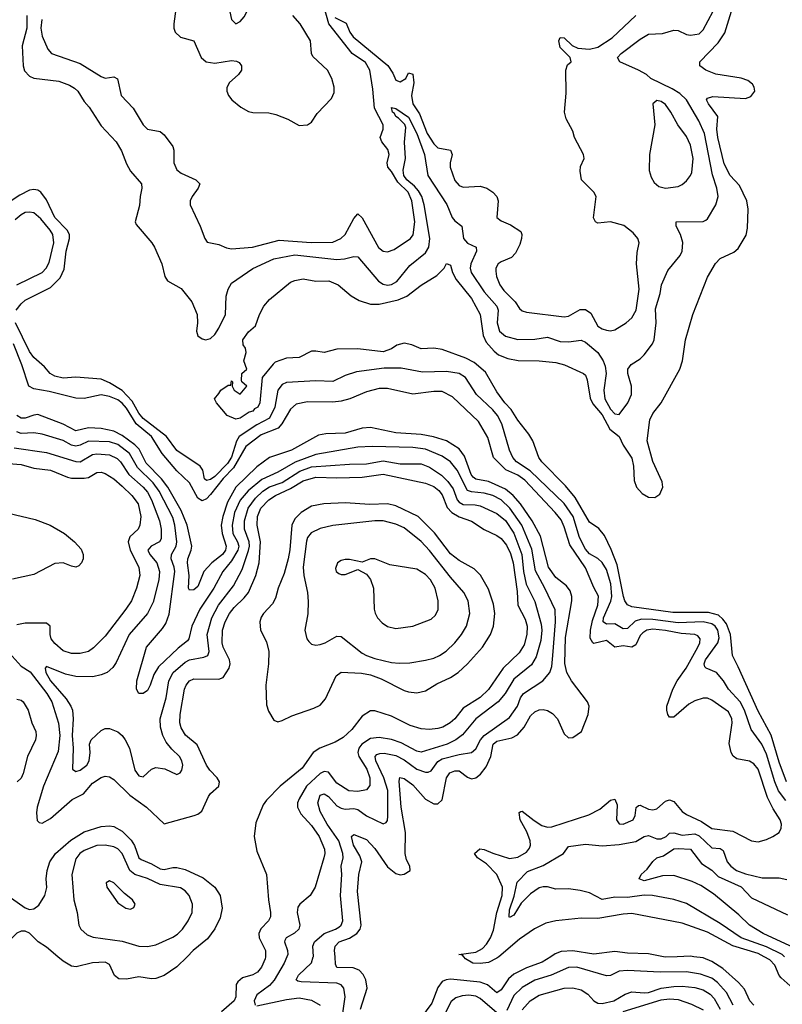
# Model space of a CAD drawing. Header units: inches. Extents: x 1682530 to 1839546, y 640742 to 791647.
# Tile 220 of 256: x 1705183 to 1708805, y 719774 to 724450. Entities that reach past the tile are written whole.
import ezdxf

# ---------------------------------------------------------------- set-up
doc = ezdxf.new("R2010")
doc.units = ezdxf.units.IN
doc.header["$MEASUREMENT"] = 0
doc.layers.add('B7701', color=7, linetype='Continuous')
doc.layers.add('B7702', color=7, linetype='Continuous')

msp = doc.modelspace()

# ---------------------------------------------------------------- linework, layer by layer
at = {"layer": 'B7701', "color": 5}
for points, elevation in [([(1705978.1, 720000), (1705930, 719951.1), (1705870, 719910.2), (1705830, 719896.9), (1705810, 719895.6), (1705750, 719904.3), (1705690, 719892.6), (1705654.3, 719894.3), (1705634, 719910), (1705610, 719963.6), (1705590, 719974.1), (1705530, 719970.6), (1705451.8, 719951.8), (1705430, 719955.4), (1705390, 719978.8), (1705364.6, 720000)], 620), ([(1706350.3, 720000), (1706349.9, 719990), (1706332.5, 719950), (1706313.3, 719926.7), (1706290, 719913.8), (1706241.1, 719898.9), (1706219.2, 719880.8), (1706211.6, 719868.4), (1706209.3, 719810), (1706202, 719790), (1706142.4, 719737.6)], 580), ([(1706452.2, 720000), (1706439.9, 719970), (1706392.1, 719887.9), (1706370, 719862.9), (1706310, 719818.5), (1706297.8, 719790), (1706301.1, 719770)], 560), ([(1706714.7, 719710), (1706729.4, 719810), (1706723, 719850), (1706710, 719866), (1706690, 719874.3), (1706520.6, 719880.6), (1706503.8, 719883.8), (1706496.5, 719890), (1706507.4, 719912.6), (1706570, 719970.2), (1706578, 720000)], 540), ([(1706802.5, 719750), (1706833.1, 719850), (1706828.1, 719890), (1706814.7, 719914.7), (1706795.5, 719935.5), (1706767.2, 719947.2), (1706690, 719948.3), (1706684, 719964), (1706681.4, 720000)], 520), ([(1707706, 720000), (1707665.5, 719974.4), (1707590, 719946.4), (1707530, 719917.2), (1707504.4, 719895.6), (1707470, 719842.4), (1707450, 719827.9), (1707405.6, 719865.6), (1707370, 719879.7), (1707230, 719892.6), (1707209.7, 719890.3), (1707190, 719881.6), (1707170, 719853.6), (1707141.1, 719778.9), (1707059.6, 719670)], 520), ([(1707459, 720000), (1707450, 719992.5), (1707410, 719972.4), (1707370, 719967), (1707335.8, 719970), (1707301, 719990), (1707292.4, 720000)], 480), ([(1708305.7, 720000), (1708250, 719998.2), (1708241, 720000)], 520), ([(1708670.7, 719770), (1708650.6, 719790), (1708625.2, 719845.2), (1708597.4, 719877.4), (1708523.2, 719943.2), (1708470, 719976.4), (1708430, 719993.8), (1708384.9, 720000)], 520), ([(1708949.2, 719770), (1708937.6, 719790), (1708910, 719817.6), (1708842.2, 719862.2), (1708799.2, 719899.2), (1708790.2, 719910.2), (1708770, 719959.7), (1708745.8, 719985.8), (1708718.6, 720000)], 480), ([(1708572, 719770), (1708539.9, 719830), (1708497.9, 719877.9), (1708470, 719898.2), (1708416.3, 719916.4), (1708350, 719927.7), (1708226, 719926), (1708070, 719934.9), (1708030, 719930.9), (1707990, 719911.2), (1707970, 719909.1), (1707830, 719949.5), (1707790, 719949), (1707707.1, 719912.9), (1707630, 719888.7), (1707570, 719853.5), (1707530, 719815.2), (1707496.3, 719743.7)], 540), ([(1707570, 719747), (1707607.3, 719790), (1707650, 719817.6), (1707770, 719851.3), (1707810, 719852.5), (1707850, 719841.9), (1707882.1, 719822.1), (1707910, 719789.9), (1707930, 719779.6), (1707950, 719777.7), (1708004.5, 719790), (1708058.6, 719821.4), (1708090, 719833.7), (1708150, 719827.6), (1708170, 719830.3), (1708230, 719851), (1708290, 719858.6), (1708330, 719859.6), (1708390, 719853.3), (1708430, 719842.3), (1708462.7, 719822.7), (1708481, 719801), (1708509.6, 719750)], 560), ([(1706310, 719766.9), (1706450, 719796.5), (1706510, 719804.5), (1706570, 719793.9), (1706609.9, 719769.9)], 560), ([(1707450, 719733.9), (1707370, 719801.5), (1707350, 719812.1), (1707317.1, 719817.1), (1707285.2, 719814.8), (1707255.1, 719804.9), (1707233.1, 719786.9), (1707172.7, 719670)], 540), ([(1708050, 719740.1), (1708230, 719795.1), (1708270, 719799.1), (1708310, 719796.1), (1708374.5, 719774.5), (1708430, 719747.3)], 580)]:
    msp.add_lwpolyline(points, dxfattribs=dict(at, elevation=elevation))
at = {"layer": 'B7702', "color": 5}
for points, elevation in [([(1706150, 724888), (1706130, 724881.6), (1706121.1, 724870), (1706118.5, 724850), (1706125.6, 724785.6), (1706150.2, 724709.8), (1706171.8, 724571.8), (1706176.9, 724510), (1706190, 724451), (1706210, 724430.7), (1706230, 724440.5), (1706250, 724462.8), (1706264.5, 724490), (1706272.7, 724530), (1706294.2, 724585.8), (1706301, 724650), (1706298.7, 724690), (1706271.5, 724790), (1706250, 724824.7), (1706190, 724874.2)], 540), ([(1708210, 724065.3), (1708190.2, 724049.8), (1708199.3, 723950), (1708174.2, 723810), (1708172.9, 723732.9), (1708181.8, 723701.9), (1708196.7, 723676.7), (1708218.2, 723658.2), (1708250, 723649.2), (1708310, 723657.2), (1708330, 723666.9), (1708350, 723684.9), (1708369.9, 723710.1), (1708375.1, 723724.9), (1708382.1, 723790), (1708370, 723854.7), (1708350, 723895.5), (1708309, 723950), (1708276.5, 724010), (1708250, 724047.6), (1708230, 724061)], 480), ([(1706730, 722154.8), (1706628.7, 722151.3), (1706570, 722139.7), (1706520.1, 722110), (1706490, 722079.8), (1706476.5, 722050), (1706467.2, 721932.8), (1706458.9, 721890), (1706440.3, 721819.7), (1706410.7, 721750), (1706397.8, 721702.2), (1706384.5, 721675.5), (1706341.3, 721630), (1706330, 721612.1), (1706323.5, 721590), (1706326.4, 721550), (1706355.4, 721495.4), (1706367.3, 721450), (1706365.9, 721390), (1706353.2, 721290), (1706356.3, 721196.3), (1706365.3, 721165.3), (1706390, 721123), (1706410, 721115.8), (1706430, 721121.7), (1706475.5, 721144.5), (1706580.3, 721179.7), (1706610, 721194.4), (1706635.5, 721224.5), (1706686.9, 721333.1), (1706710, 721351), (1706806.3, 721346.3), (1706850, 721338.4), (1706900.1, 721320.1), (1707010, 721264.5), (1707030, 721257.7), (1707070, 721253.8), (1707110, 721263.3), (1707164.7, 721295.3), (1707230, 721325.9), (1707265.4, 721350), (1707311, 721390), (1707381.1, 721470), (1707418.7, 721530), (1707434.5, 721570), (1707439.5, 721630), (1707433.5, 721673.5), (1707410, 721744.8), (1707372.3, 721812.3), (1707342.1, 721842.1), (1707270, 721881.7), (1707230, 721912.6), (1707153.4, 722013.4), (1707075.2, 722090), (1706970, 722141.6), (1706930, 722149.9), (1706847, 722147)], 620), ([(1706910, 722069.9), (1706869.9, 722069.9), (1706670, 722048.5), (1706610, 722032.9), (1706567.6, 722012.4), (1706550.2, 721990), (1706546, 721974), (1706529.2, 721850), (1706532.6, 721810), (1706550.1, 721730), (1706553.5, 721686.5), (1706552.3, 721627.7), (1706537.8, 721550), (1706547.1, 721510), (1706556.8, 721496.8), (1706570, 721484.9), (1706590, 721480.2), (1706610, 721482.2), (1706633.6, 721490), (1706690, 721522.8), (1706710, 721521.1), (1706810, 721441.9), (1706830, 721429.6), (1706870, 721416.1), (1706950, 721397.9), (1706985.6, 721394.4), (1707036.1, 721396.1), (1707110, 721407.8), (1707150, 721417.7), (1707176.8, 721430), (1707208.8, 721451.2), (1707249.8, 721490), (1707281.3, 721530), (1707305, 721570), (1707321.2, 721630), (1707313.2, 721690), (1707293.3, 721730), (1707230, 721801.6), (1707130, 721928.7), (1707090, 721971.6), (1707010, 722036.4), (1706970, 722053.4)], 640), ([(1706870, 721889.4), (1706850, 721889.2), (1706810, 721873.2), (1706750, 721887), (1706730, 721886), (1706710, 721881.3), (1706693, 721870), (1706683.7, 721843.7), (1706686, 721830), (1706699.9, 721819.9), (1706710, 721814.9), (1706730, 721814.4), (1706790, 721838), (1706830, 721816), (1706850, 721790.8), (1706863.1, 721750), (1706867.2, 721650), (1706871.7, 721631.7), (1706882.4, 721610), (1706905.5, 721585.5), (1706930, 721567.7), (1706970, 721558), (1707050, 721569.1), (1707137.3, 721602.7), (1707157.7, 721622.3), (1707170.5, 721649.5), (1707171.3, 721690), (1707156.5, 721750), (1707134.9, 721790), (1707110, 721815), (1707070, 721840.3), (1706941.5, 721861.5)], 660), ([(1705590, 720528.9), (1705550, 720527.4), (1705490, 720504.9), (1705468.8, 720490), (1705450, 720464.4), (1705430.8, 720390), (1705440.1, 720270), (1705455.9, 720210), (1705464.9, 720150), (1705474, 720130), (1705503.5, 720103.5), (1705532.9, 720092.9), (1705670, 720073.9), (1705750, 720050.7), (1705790, 720048.2), (1705830, 720055.9), (1705910, 720092), (1705933.5, 720106.5), (1705957, 720130), (1705983.9, 720170), (1706002.2, 720210), (1706004, 720250), (1705988.2, 720290), (1705970, 720312.2), (1705946.7, 720326.7), (1705850, 720342.2), (1705790, 720371.8), (1705729.9, 720389.9), (1705707.1, 720410), (1705670, 720490.5), (1705650, 720511.5), (1705630, 720522.2)], 640), ([(1705610, 720359.5), (1705594.8, 720350), (1705598, 720330), (1705650, 720255.5), (1705686.8, 720230), (1705710, 720225.5), (1705726, 720234), (1705732.3, 720250), (1705719.5, 720270), (1705680.7, 720300.7), (1705630, 720351.1)], 660)]:
    msp.add_lwpolyline(points, close=True, dxfattribs=dict(at, elevation=elevation))
for points, elevation in [([(1705931.2, 724550), (1705915.8, 724430), (1705915.2, 724410), (1705921.5, 724390), (1705947.1, 724367.1), (1706010.1, 724350.1), (1706044.7, 724270), (1706069.1, 724249.1), (1706110, 724243.4), (1706190, 724255.9), (1706213.2, 724253.2), (1706226.6, 724246.6), (1706237.5, 724230), (1706236.8, 724210), (1706223.2, 724190), (1706178, 724150), (1706166.8, 724126.8), (1706167.5, 724110), (1706175.8, 724090), (1706191.6, 724070), (1706233.8, 724033.8), (1706270, 724013.6), (1706290, 724008.3), (1706367, 724007), (1706399.5, 723999.5), (1706457.3, 723977.3), (1706510, 723946.8), (1706550, 723950.7), (1706570, 723962.8), (1706595.5, 724004.5), (1706664.6, 724075.4), (1706676.4, 724103.6), (1706676.4, 724130), (1706665.3, 724170), (1706644.8, 724210), (1706575.2, 724275.2), (1706568.9, 724290), (1706563.9, 724350), (1706516.2, 724430), (1706480.4, 724470)], 520), ([(1705288, 724450), (1705284.6, 724410), (1705290, 724370.8), (1705317.4, 724310), (1705334.9, 724290), (1705470, 724241.1), (1705570, 724180.2), (1705590, 724172.8), (1705630, 724178), (1705648.3, 724168.3), (1705666, 724090), (1705722.8, 724030), (1705770, 723950.3), (1705790, 723930.2), (1705850, 723919.6), (1705870, 723903.7), (1705910, 723847.7), (1705915.4, 723830), (1705915, 723770), (1705930, 723736.5), (1705950, 723721.3), (1706019.5, 723690), (1706038.7, 723670), (1706031.7, 723650), (1706002.3, 723610), (1705993.7, 723590), (1705992.4, 723570), (1706040.3, 723470), (1706062, 723410), (1706073.2, 723393.2), (1706130, 723381.7), (1706166.1, 723366.1), (1706190, 723361.8), (1706289.5, 723369.5), (1706416.5, 723403.5), (1706567.8, 723392.2), (1706670, 723393.5), (1706709.1, 723410.9), (1706728.6, 723430), (1706770, 723505.5), (1706790, 723527.4), (1706810, 723509.1), (1706887.6, 723367.6), (1706910, 723351), (1706930, 723347.8), (1706961.5, 723358.5), (1707039.8, 723410), (1707052.4, 723427.6), (1707060.5, 723490), (1707046.4, 723590), (1707027.9, 723630), (1706978.9, 723678.9), (1706950, 723728.6), (1706931.5, 723750), (1706928, 723770), (1706938.2, 723810), (1706932.6, 723832.6), (1706902.6, 723870), (1706895.4, 723890), (1706909.6, 723930), (1706909.6, 723950), (1706867.8, 724030), (1706860.1, 724120.1), (1706845.7, 724210), (1706826.2, 724246.2), (1706763.2, 724290), (1706652.4, 724430), (1706630, 724509.4)], 480), ([(1705218.1, 724470), (1705217, 724410), (1705194.6, 724325.4), (1705199.9, 724230), (1705206.7, 724206.7), (1705230, 724181.3), (1705250, 724172.8), (1705370, 724158.3), (1705419.5, 724139.5), (1705444.3, 724124.2), (1705459.4, 724110), (1705490, 724061.3), (1705514.2, 724034.2), (1705570, 723946.4), (1705641.5, 723870), (1705667, 723827), (1705690, 723766), (1705710, 723730.4), (1705762, 723670), (1705764.2, 723650), (1705755, 723610), (1705751.9, 723568.1), (1705731.1, 723490), (1705736.6, 723476.6), (1705810.6, 723390.6), (1705823.2, 723370), (1705859.3, 723290), (1705872.7, 723230), (1705884.7, 723210), (1705950, 723173.7), (1706001.5, 723110), (1706025.6, 723050), (1706028.2, 723010), (1706022.7, 722970), (1706030, 722948.2), (1706050, 722934.3), (1706067.3, 722930), (1706090, 722936.1), (1706110, 722954.8), (1706130, 722985.4), (1706160.9, 723050), (1706163.3, 723136.7), (1706173.4, 723170), (1706190, 723199.3), (1706291.5, 723268.5), (1706390, 723314.9), (1706490, 723333.7), (1706689.5, 723310.5), (1706725.8, 723314.2), (1706770, 723326), (1706790, 723323.6), (1706887.6, 723207.6), (1706910, 723193.8), (1706930, 723189.7), (1706950, 723192.2), (1706974.2, 723205.8), (1707037.1, 723282.9), (1707110, 723343.3), (1707126.3, 723370), (1707130.7, 723410), (1707104.4, 723570), (1707092.7, 723610), (1707077.3, 723637.3), (1707058.9, 723658.9), (1707021.7, 723690), (1707007.3, 723710), (1707004.9, 723735.1), (1707016.5, 723790), (1707011.5, 723868.5), (1707017.2, 723937.2), (1707012.6, 723952.6), (1706982.8, 723982.8), (1706970, 723989.8), (1706964, 724004), (1706954.5, 724010), (1706950, 724033.4), (1706970, 724027.7), (1707030, 723987.4), (1707070, 723910.1), (1707106.5, 723810), (1707122.5, 723710), (1707212.6, 723572.6), (1707236.9, 723510), (1707250, 723494.2), (1707283.2, 723470), (1707291.1, 723410), (1707310, 723387.8), (1707352, 723370), (1707353.1, 723350), (1707325.4, 723290), (1707322.9, 723270), (1707327.5, 723250), (1707390, 723157), (1707450.1, 723090), (1707456.2, 723070), (1707451.7, 723010), (1707462, 722970), (1707490, 722946.7), (1707550, 722931.8), (1707630, 722932.5), (1707690, 722942.2), (1707750, 722922.3), (1707790, 722920.4), (1707850, 722927.8), (1707870, 722918.3), (1707928.9, 722870), (1707954.5, 722830), (1707964.4, 722804.4), (1707968.3, 722770), (1707957, 722690), (1707962.2, 722650), (1707990, 722600.8), (1708010, 722577.5), (1708030, 722575.1), (1708071.1, 722630), (1708089.9, 722670), (1708089.1, 722709.1), (1708071.4, 722770), (1708071.9, 722790), (1708088.1, 722811.9), (1708130, 722838.6), (1708150, 722857.8), (1708188.4, 722910), (1708196, 722930), (1708206, 723010), (1708203.1, 723076.9), (1708225.2, 723150), (1708232, 723190), (1708261.7, 723258.3), (1708319.8, 723330), (1708329, 723351), (1708332.2, 723392.2), (1708321.5, 723430), (1708301.1, 723470), (1708302, 723490), (1708430, 723492), (1708441.5, 723498.5), (1708450, 723504.4), (1708489.8, 723570), (1708500.3, 723610), (1708494.7, 723650), (1708473.2, 723713.2), (1708435.5, 723910), (1708409.6, 723969.6), (1708350, 724069.9), (1708318.9, 724098.9), (1708282.1, 724122.1), (1708181.6, 724170), (1708160.5, 724190), (1708122.6, 724210), (1708034.4, 724250), (1708023, 724270), (1708040.6, 724290), (1708130, 724357.9), (1708170, 724380.3), (1708236.1, 724383.9), (1708290, 724400.7), (1708310, 724398.3), (1708350, 724379.8), (1708370, 724376.2), (1708410, 724382.4), (1708430, 724401), (1708476.6, 724490)], 460), ([(1708825, 720830), (1708790, 720923.5), (1708752.8, 721052.8), (1708690, 721165.3), (1708596.4, 721376.4), (1708568.1, 721430), (1708559.1, 721530), (1708540, 721580), (1708523.5, 721603.5), (1708501.7, 721621.7), (1708455.2, 721635.2), (1708285.6, 721634.4), (1708090, 721661.9), (1708070, 721670.8), (1708057, 721690), (1708050.5, 721710), (1708021.1, 721861.1), (1707993.3, 721933.3), (1707960.8, 722000.8), (1707933.3, 722033.3), (1707890, 722063.4), (1707821.1, 722181.1), (1707775.5, 722235.5), (1707662.9, 722350), (1707648.4, 722370), (1707620.2, 722450), (1707601.3, 722481.3), (1707550, 722547.5), (1707518.2, 722598.2), (1707488.3, 722630), (1707450, 722682.8), (1707395.9, 722775.8), (1707341.8, 722821.8), (1707302.8, 722842.8), (1707190, 722883.5), (1707150, 722889.8), (1707090, 722887.5), (1707046.5, 722906.5), (1707010, 722913.3), (1706975.1, 722904.9), (1706950, 722887.4), (1706910, 722872.1), (1706790, 722887.5), (1706690, 722884.6), (1706630, 722868.8), (1706590, 722876.4), (1706570, 722875.4), (1706510, 722846.2), (1706450, 722842.4), (1706397.3, 722822.7), (1706386.6, 722813.4), (1706334.9, 722750), (1706324.4, 722630), (1706313.7, 722610), (1706298.3, 722601.7), (1706290.3, 722590), (1706273.9, 722586.1), (1706230, 722557), (1706210, 722552.7), (1706169, 722570), (1706118, 722630), (1706108.7, 722650), (1706130, 722674), (1706138, 722690), (1706174, 722714), (1706186, 722714), (1706190, 722734), (1706194, 722730), (1706192, 722710), (1706202, 722690), (1706230, 722672), (1706262, 722710), (1706238, 722730), (1706236.4, 722736.4), (1706238, 722770), (1706262, 722790), (1706248.7, 722830), (1706259, 722870), (1706255.3, 722890), (1706245.2, 722905.2), (1706243.7, 722930), (1706270, 722966.8), (1706303.7, 722996.3), (1706322.7, 723050), (1706342.7, 723090), (1706370, 723120.7), (1706470, 723203), (1706490, 723212), (1706530, 723218.7), (1706590, 723208), (1706651.3, 723210), (1706696.3, 723190), (1706758, 723138), (1706795.8, 723115.8), (1706850, 723098.2), (1706890, 723099.3), (1706981.3, 723118.7), (1707022.5, 723137.5), (1707090, 723188.9), (1707164.5, 723235.5), (1707199.3, 723270), (1707210, 723291.3), (1707230, 723284.7), (1707238.3, 723250), (1707255.8, 723215.8), (1707330, 723125.5), (1707370, 723050.2), (1707385.2, 722950), (1707398.4, 722918.4), (1707436.1, 722876.1), (1707458.2, 722858.3), (1707501.1, 722841.1), (1707551.6, 722831.6), (1707650, 722829.3), (1707730, 722821.4), (1707770.4, 722810), (1707860.4, 722770), (1707870, 722761.3), (1707878.9, 722738.9), (1707892.8, 722652.8), (1707905.1, 722625.1), (1707950, 722573.9), (1707986, 722506), (1708030.1, 722470), (1708049, 722429), (1708090, 722368.2), (1708098.9, 722330), (1708102, 722262), (1708112.7, 722230), (1708139.5, 722199.5), (1708170, 722182.4), (1708199.3, 722180.7), (1708223.9, 722196.1), (1708237.5, 722230), (1708235, 722255), (1708190, 722351.3), (1708164.2, 722450), (1708175.8, 722550), (1708190, 722580.2), (1708230.5, 722629.5), (1708318, 722790), (1708330.6, 722830), (1708345.4, 722930), (1708379.8, 723050), (1708450, 723227.4), (1708488.3, 723291.7), (1708510, 723315), (1708574.6, 723345.4), (1708596.5, 723363.5), (1708633.3, 723426.7), (1708639.5, 723460.5), (1708643, 723550), (1708637, 723590), (1708602.4, 723662.4), (1708558.3, 723710), (1708530, 723764.8), (1708499.1, 723890), (1708493.8, 723930), (1708499, 723990), (1708454.5, 724050), (1708445.9, 724070), (1708450, 724077.6), (1708474.7, 724085.3), (1708630, 724075.9), (1708655.5, 724084.5), (1708675.4, 724110), (1708672.4, 724130), (1708664.3, 724144.3), (1708641.7, 724161.7), (1708610, 724172.5), (1708490, 724191.8), (1708441.7, 724210), (1708413.3, 724230), (1708413.3, 724250), (1708500.5, 724339.5), (1708532.9, 724387.1), (1708563.9, 724490)], 440), ([(1706680.7, 724460.7), (1706733.5, 724433.5), (1706750.9, 724390), (1706767.7, 724367.7), (1706932.6, 724232.6), (1706956, 724196), (1706970, 724162.2), (1706990, 724154.1), (1707017.1, 724170), (1707030, 724197.3), (1707050, 724190.4), (1707054.8, 724150), (1707044.6, 724090), (1707050.1, 724050), (1707082.8, 724002.8), (1707118.9, 723910), (1707150, 723859.8), (1707170, 723841.3), (1707230.2, 723830), (1707237.7, 723810), (1707227.6, 723770), (1707227.3, 723750), (1707250, 723686.4), (1707270, 723663.1), (1707290, 723655.2), (1707370, 723659.3), (1707401.6, 723650), (1707430, 723631.3), (1707450.1, 723610.1), (1707455.4, 723590), (1707450.3, 723510), (1707470, 723494.4), (1707514.9, 723474.9), (1707563.4, 723443.4), (1707568.2, 723430), (1707566, 723410), (1707558, 723382), (1707538.4, 723341.6), (1707518.9, 723321.1), (1707470, 723300.3), (1707456, 723290), (1707444.5, 723270), (1707444.1, 723255.9), (1707447.9, 723230), (1707463.1, 723190), (1707483.4, 723163.4), (1707537.2, 723110), (1707557.8, 723077.8), (1707570, 723067.6), (1707590, 723061.6), (1707770, 723038.3), (1707790, 723041.4), (1707845.7, 723074.3), (1707870, 723074.3), (1707895.4, 723055.4), (1707930, 722995), (1707950, 722981.5), (1707970, 722975.3), (1707990, 722972.9), (1708010, 722977.2), (1708063.6, 723010), (1708090, 723034.4), (1708110.6, 723070), (1708126, 723170), (1708112.6, 723290), (1708116.3, 723343.7), (1708126, 723390), (1708119, 723410), (1708097.5, 723437.5), (1708052.1, 723472.1), (1707990, 723489.3), (1707930, 723484), (1707918, 723490), (1707908.9, 723508.9), (1707920.9, 723610), (1707909.5, 723630), (1707851.5, 723690), (1707844.7, 723730), (1707847.2, 723752.8), (1707865.1, 723790), (1707861.1, 723810), (1707818.5, 723890), (1707810, 723921.2), (1707779.6, 723979.6), (1707770.8, 724010), (1707779.3, 724100.8), (1707777.3, 724210), (1707785.3, 724234.7), (1707802.4, 724250), (1707797.6, 724270), (1707750, 724318.4), (1707743.5, 724350), (1707750, 724365.5), (1707770, 724364.2), (1707807.7, 724327.7), (1707834.9, 724314.9), (1707890, 724310.6), (1707930, 724319.9), (1707996.7, 724363.3), (1708110, 724470.3)], 480), ([(1705167.5, 723070), (1705190, 723101.2), (1705210, 723118.1), (1705330, 723178.4), (1705376.3, 723223.7), (1705395, 723265), (1705404.2, 723350), (1705419.5, 723410), (1705419.5, 723430), (1705409.1, 723450), (1705350.2, 723510), (1705310, 723594.3), (1705283.5, 723630), (1705270, 723640.2), (1705250, 723643.9), (1705230, 723639.6), (1705183.9, 723616.1), (1705123.7, 723576.3)], 460), ([(1705169.9, 723190.1), (1705290, 723249.6), (1705308.7, 723270), (1705322.9, 723297.1), (1705345.1, 723390), (1705340.1, 723430), (1705328.9, 723450), (1705284.1, 723504.1), (1705250, 723532.3), (1705230, 723536.4), (1705210, 723533.6), (1705190, 723523.6), (1705161.2, 723498.8)], 480), ([(1708821.9, 720741.9), (1708788, 720788), (1708769.2, 720830), (1708730, 720961.6), (1708708, 721010), (1708658.2, 721078.3), (1708625.9, 721170), (1708605.1, 721210), (1708550.4, 721270), (1708526.1, 721310), (1708492.7, 721350), (1708444.2, 721370), (1708437.3, 721377.3), (1708433.7, 721390), (1708441.1, 721410), (1708499.6, 721490), (1708506.1, 721513.9), (1708499.7, 721550), (1708486.2, 721570), (1708470, 721581.2), (1708430, 721590.5), (1708310, 721584.7), (1708190, 721600.8), (1708136.9, 721603.1), (1708106.2, 721593.8), (1708070, 721558.6), (1708050, 721557.4), (1708010, 721580.5), (1707970, 721579.9), (1707955, 721590), (1707956.6, 721610), (1707991.4, 721688.6), (1707996.2, 721710), (1707991.6, 721770), (1707970, 721838.3), (1707950, 721872.7), (1707930, 721891.6), (1707890, 721913.7), (1707870, 721934.9), (1707842.9, 721990), (1707811.7, 722090), (1707770, 722152.8), (1707607.8, 722307.8), (1707543.6, 722350), (1707525, 722370), (1707510, 722404.7), (1707473.6, 722530), (1707453.2, 722570), (1707430, 722597.8), (1707352.5, 722670), (1707301.1, 722750), (1707270, 722770.3), (1707210, 722778.4), (1707095.8, 722775.8), (1706994.7, 722794.7), (1706914.2, 722794.2), (1706783.1, 722776.9), (1706730, 722759.4), (1706670, 722731.7), (1706590, 722735.4), (1706450, 722727), (1706430, 722716.7), (1706408.9, 722691.1), (1706395.3, 722610), (1706370, 722558.1), (1706310, 722526.1), (1706225.4, 722470), (1706212.5, 722447.5), (1706190, 722372.2), (1706170, 722342.7), (1706110, 722280.1), (1706090, 722266), (1706070, 722261.4), (1706061.1, 722270), (1706052.6, 722310), (1706040.2, 722330), (1705930, 722403.6), (1705881.3, 722470), (1705770, 722556.1), (1705750, 722580.5), (1705717.8, 722637.7), (1705670, 722688.3), (1705610, 722725.8), (1705570, 722742.8), (1705450, 722751.6), (1705390, 722747.5), (1705350, 722756.8), (1705328.1, 722770), (1705302, 722802), (1705250, 722846.3), (1705230, 722873.8), (1705162.8, 723010)], 460), ([(1707292.4, 720000), (1707286.6, 720006.6), (1707269.7, 720010.3), (1707350, 720022), (1707381.4, 720038.6), (1707401.2, 720058.8), (1707420.1, 720090), (1707434.1, 720125.9), (1707448.9, 720210), (1707474.6, 720290), (1707477.1, 720330), (1707450.1, 720390.1), (1707400.2, 720440.2), (1707357.9, 720470), (1707344, 720490), (1707368.4, 720511.6), (1707390, 720509.6), (1707430, 720490.9), (1707510, 720465.9), (1707550, 720472.7), (1707590, 720496.3), (1707605.1, 720514.9), (1707609.4, 720530), (1707607.9, 720550), (1707592.8, 720592.8), (1707559.6, 720650), (1707555.6, 720684.4), (1707564, 720690), (1707570, 720691.2), (1707626.1, 720646.1), (1707663.3, 720623.3), (1707690, 720615.7), (1707710, 720616.3), (1707887.1, 720672.9), (1707939.2, 720700.8), (1707990, 720743.6), (1708010, 720748.7), (1708020.6, 720720.6), (1708017.6, 720650), (1708030, 720630.2), (1708050, 720630.1), (1708097, 720650), (1708107.3, 720670), (1708111.6, 720708.4), (1708122.4, 720717.6), (1708130, 720719.7), (1708170, 720700.9), (1708190, 720697.2), (1708210, 720702.3), (1708250, 720739.2), (1708270, 720745.1), (1708290, 720737.3), (1708330, 720689.3), (1708350, 720674.7), (1708421.4, 720641.4), (1708470, 720608.4), (1708570, 720596.8), (1708658.8, 720550), (1708690, 720545.8), (1708730, 720556.1), (1708760.7, 720570), (1708789.8, 720590.2), (1708800.4, 720610), (1708802, 720630), (1708795.5, 720650), (1708761.9, 720701.9), (1708735.7, 720755.7), (1708690, 720889.8), (1708670, 720916.1), (1708650, 720929.1), (1708590, 720939.4), (1708572.3, 720952.3), (1708562.4, 720970), (1708552.2, 721012.2), (1708568, 721110), (1708566, 721130), (1708550, 721162.2), (1708470, 721218.9), (1708450, 721227.5), (1708430, 721228.3), (1708390, 721215.1), (1708360.8, 721199.2), (1708290, 721136.8), (1708270, 721136.9), (1708262, 721150), (1708256.2, 721170), (1708257.2, 721190), (1708285.5, 721270), (1708306.4, 721310), (1708348.2, 721370), (1708403.6, 721470), (1708413.2, 721490), (1708415.8, 721510), (1708404.1, 721524.1), (1708390.7, 721530.7), (1708325, 721535), (1708250, 721549.4), (1708190, 721554.9), (1708162.6, 721550), (1708142.2, 721537.8), (1708130, 721525.7), (1708110, 721481.6), (1708090, 721470.4), (1708050, 721476.3), (1708010, 721469.3), (1707970, 721501.1), (1707910, 721486.7), (1707905.2, 721490), (1707893, 721513), (1707893.8, 721550), (1707903.7, 721596.3), (1707929.4, 721670), (1707932.7, 721712.7), (1707910, 721752.9), (1707870, 721846.9), (1707796.4, 721956.4), (1707770, 722041.6), (1707754.4, 722074.4), (1707727.3, 722110), (1707582.5, 722262.5), (1707550, 722286.8), (1707492.3, 722312.3), (1707434.1, 722370), (1707406.1, 722466.1), (1707362.4, 722542.4), (1707239.4, 722659.4), (1707190, 722683.8), (1707150, 722684.6), (1707050, 722671), (1706930, 722699.1), (1706890, 722698.8), (1706830, 722682.5), (1706750.8, 722649.2), (1706710, 722638.7), (1706670, 722634), (1706550, 722635.6), (1706496.8, 722623.2), (1706470, 722600.2), (1706428.8, 722530), (1706410.6, 722510), (1706330, 722478.8), (1706257.2, 722422.8), (1706199, 722321), (1706149.3, 722270.7), (1706090, 722194.2), (1706070, 722174.2), (1706050, 722165.4), (1706030, 722178.2), (1705989.9, 722250), (1705930, 722307.5), (1705859.5, 722390), (1705810.2, 722470), (1705737.1, 722530), (1705690, 722604.8), (1705670, 722629.2), (1705650, 722643.9), (1705610, 722660.1), (1705570, 722667.9), (1705490, 722650.9), (1705450, 722652.2), (1705324.1, 722684.1), (1705250, 722697), (1705227.4, 722710), (1705194.4, 722810), (1705154, 722910)], 480), ([(1706681.4, 720000), (1706679.3, 720030), (1706682.5, 720050), (1706701.2, 720070), (1706750, 720088.5), (1706785.2, 720110), (1706800.6, 720130), (1706805.7, 720150), (1706788.4, 720310), (1706794.3, 720390), (1706807.7, 720450), (1706799.1, 720479.1), (1706769.6, 720530), (1706759.3, 720570), (1706770, 720580.2), (1706830, 720556.2), (1706870, 720514.3), (1706930, 720426.8), (1706970, 720395.2), (1706990, 720388.9), (1707010, 720391.5), (1707038.7, 720410), (1707036.4, 720430), (1707020.1, 720460.1), (1707013.7, 720490), (1707015, 720590), (1706995.2, 720710), (1706986, 720834), (1706989.4, 720850.6), (1707010, 720846.6), (1707050, 720816.3), (1707110, 720747.7), (1707150, 720726.4), (1707170, 720725.6), (1707190, 720744.4), (1707210.9, 720849.1), (1707226.2, 720873.8), (1707250, 720883.1), (1707270, 720881.9), (1707310, 720852.3), (1707330, 720844.8), (1707350, 720849.4), (1707372.7, 720867.3), (1707398.6, 720901.4), (1707420.3, 720950), (1707432.7, 721010), (1707450, 721024), (1707520.7, 721039.2), (1707547.1, 721052.9), (1707579.2, 721090), (1707610, 721144.2), (1707630, 721163.6), (1707650, 721172.4), (1707670, 721173.3), (1707690, 721168.7), (1707714.4, 721154.4), (1707737.8, 721130), (1707770, 721059.1), (1707790, 721039.1), (1707810, 721041.6), (1707851.2, 721070), (1707882.9, 721150), (1707887.6, 721190), (1707880.5, 721210), (1707803.5, 721310), (1707781.4, 721350), (1707772.5, 721392.5), (1707776, 721516), (1707806.2, 721690), (1707806.5, 721710), (1707797.6, 721737.6), (1707781, 721761), (1707730, 721800.2), (1707694.7, 721850), (1707656.7, 721996.7), (1707617.8, 722070), (1707562.1, 722150), (1707527.8, 722190), (1707490, 722219.8), (1707410, 722257.2), (1707350, 722267.1), (1707337.3, 722277.3), (1707328.4, 722290), (1707296.3, 722376.3), (1707270, 722412.4), (1707210, 722449.5), (1707149.3, 722469.3), (1707090, 722480.1), (1706970, 722488.4), (1706850, 722513.1), (1706810, 722509.5), (1706730, 722486), (1706637.2, 722482.8), (1706603.1, 722476.9), (1706475, 722405), (1706370.2, 722370), (1706310, 722326.1), (1706209.8, 722230), (1706170, 722158.4), (1706147.8, 722090), (1706140.5, 722050), (1706145.1, 722010), (1706164.8, 721950), (1706161.5, 721930), (1706146.5, 721910), (1706095.4, 721870), (1706057.6, 721830), (1706030, 721758.2), (1706010, 721742), (1705990, 721741.3), (1705985.8, 721750), (1705988, 721810), (1705980.3, 721870), (1705981.7, 721890), (1705998, 721930), (1706000.6, 721950), (1705978.3, 722050), (1705950, 722119.6), (1705887.4, 722230), (1705856.2, 722270), (1705784.2, 722344.2), (1705750.6, 722410.6), (1705730, 722431.6), (1705670, 722475.8), (1705630, 722495.5), (1705570, 722508.5), (1705510, 722511.2), (1705450, 722497), (1705390, 722529.5), (1705270, 722574.2), (1705250, 722572), (1705210, 722557.6), (1705190, 722557.8), (1705170, 722569.9)], 520), ([(1706578, 720000), (1706578.4, 720001.6), (1706575.3, 720050), (1706583.4, 720070), (1706629.2, 720110.8), (1706683.5, 720130), (1706699.7, 720140.3), (1706710.9, 720150), (1706718, 720170), (1706707.8, 720290), (1706713, 720390), (1706709.9, 720430), (1706719.3, 720470), (1706718.7, 720490), (1706698.8, 720550), (1706643, 720630), (1706609.9, 720690.1), (1706599.6, 720730), (1706610, 720766.3), (1706630, 720773.1), (1706650, 720760.1), (1706690, 720717.1), (1706710, 720705), (1706730, 720700.5), (1706770, 720704), (1706790, 720699.2), (1706830, 720668.3), (1706910, 720631.7), (1706923.3, 720636.7), (1706930, 720646.8), (1706932, 720668), (1706931.2, 720790), (1706912.3, 720850), (1706874.2, 720930), (1706871.2, 720950), (1706880.3, 720959.7), (1706894.3, 720965.7), (1706913.9, 720966.1), (1706970, 720954.7), (1707010, 720934.5), (1707070, 720890.9), (1707110, 720876.4), (1707123.4, 720876.6), (1707137.3, 720882.7), (1707170, 720927.4), (1707190, 720939.4), (1707270, 720959.7), (1707330, 720969.5), (1707350, 720986.8), (1707371.2, 721030), (1707389.2, 721050.8), (1707510, 721136.6), (1707547.3, 721190), (1707562.6, 721230), (1707575.5, 721250), (1707668.3, 721310), (1707700.8, 721350), (1707710, 721377.6), (1707716.3, 721430), (1707728.3, 721590), (1707726.5, 721646.5), (1707678, 721750), (1707632.9, 721832.9), (1707615.1, 721935.1), (1707568.7, 722048.7), (1707512, 722130), (1707470.8, 722170), (1707430, 722189.6), (1707390, 722202), (1707330, 722207.4), (1707310, 722213.8), (1707260.6, 722310), (1707230, 722349.9), (1707190, 722377.1), (1707110, 722409.9), (1707050, 722418.6), (1706857, 722423), (1706790, 722420.1), (1706590, 722385.7), (1706491.6, 722348.4), (1706410, 722301.5), (1706334, 722266), (1706268.2, 722211.8), (1706231.2, 722168.8), (1706203.7, 722110), (1706191.8, 722050), (1706195.2, 722010), (1706218.6, 721970), (1706224.8, 721950), (1706219.9, 721930), (1706190, 721879.5), (1706148.9, 721830), (1706105.6, 721750), (1706039.3, 721650), (1706001, 721570), (1705986.3, 721510), (1705979.9, 721500.1), (1705935.4, 721464.6), (1705843.1, 721376.9), (1705819.8, 721340.2), (1705803.7, 721290), (1705790, 721264.5), (1705770, 721249.5), (1705750, 721249.3), (1705738.4, 721270), (1705739.8, 721310), (1705786.5, 721470), (1705861.7, 721558.3), (1705877.3, 721582.7), (1705893.6, 721626.4), (1705920.1, 721830), (1705917.8, 721850), (1705903.5, 721890), (1705904.2, 721910), (1705927, 721950), (1705930.2, 721970), (1705920.9, 722050), (1705910, 722085.5), (1705845.9, 722210), (1705816.9, 722250), (1705742.6, 722322.6), (1705705, 722390), (1705650, 722432.2), (1705610, 722445), (1705510, 722448), (1705470, 722428.9), (1705450, 722424.8), (1705430, 722430), (1705390, 722451.5), (1705290, 722482.2), (1705250, 722487.1), (1705190, 722484.8), (1705170, 722491.9)], 540), ([(1705156.6, 722416.6), (1705310, 722394.8), (1705450, 722351.1), (1705470, 722350.8), (1705530, 722385.6), (1705550, 722388.2), (1705610, 722382.7), (1705645.9, 722365.9), (1705661.7, 722350), (1705701.8, 722290), (1705769.5, 722230), (1705790, 722205.9), (1705810, 722169.1), (1705847.7, 722070), (1705855.7, 722030), (1705855.4, 721984.6), (1705848.1, 721970), (1705807.8, 721950), (1705791.9, 721930), (1705801.9, 721910), (1705835.4, 721870), (1705847.3, 721830), (1705844.9, 721790), (1705816.9, 721683.1), (1705790.6, 721629.4), (1705703.6, 721530), (1705642.4, 721397.6), (1705626.1, 721373.9), (1705599.1, 721350), (1705570, 721337.9), (1705530.4, 721329.6), (1705450, 721330.6), (1705401.1, 721341.1), (1705310, 721378), (1705304.5, 721370), (1705307.8, 721350), (1705329.2, 721310), (1705404.2, 721224.2), (1705426.9, 721190), (1705434.7, 721170), (1705437.8, 721130), (1705432.2, 721050), (1705437.4, 720990), (1705433.6, 720890), (1705450, 720879.8), (1705470, 720885.4), (1705501.7, 720910), (1705513.3, 720930), (1705517.6, 720970), (1705515, 721010), (1705523, 721030), (1705570, 721074.9), (1705590, 721083.1), (1705610, 721083.6), (1705650, 721068), (1705670.5, 721050), (1705684.5, 721030), (1705704.3, 720990), (1705730, 720886.3), (1705750, 720859.2), (1705770, 720854), (1705808.9, 720890), (1705830, 720898.4), (1705872.7, 720892.7), (1705930, 720865.7), (1705946.3, 720873.7), (1705953.6, 720886.4), (1705957.8, 720910), (1705954, 720930), (1705941.8, 720950), (1705905.6, 720985.6), (1705879.5, 721019.5), (1705863.7, 721050), (1705852.7, 721090), (1705851, 721130), (1705879.3, 721230), (1705892, 721310), (1705912.5, 721350), (1705970, 721398.8), (1705990, 721409.5), (1706058.2, 721421.8), (1706076.8, 721430), (1706083.1, 721450), (1706074.1, 721530), (1706095.9, 721610), (1706128.1, 721670), (1706198.9, 721761.1), (1706240.5, 721839.5), (1706270.4, 721929.6), (1706275, 721950), (1706273.5, 721970), (1706250.4, 722030), (1706251.5, 722070), (1706268.9, 722130), (1706302.8, 722177.2), (1706338.6, 722210), (1706369.4, 722230.6), (1706430, 722252.3), (1706514.7, 722305.3), (1706570, 722326), (1706750, 722339.6), (1706830, 722339.8), (1706910, 722355.5), (1706990, 722339.9), (1707090, 722340.1), (1707130, 722324.5), (1707187.4, 722287.3), (1707217.4, 722257.4), (1707241.4, 722221.4), (1707261, 722170), (1707270, 722158), (1707290, 722147.8), (1707346.6, 722146.6), (1707370, 722141), (1707450, 722105.5), (1707490, 722072.1), (1707531, 722011), (1707568.9, 721910), (1707576.9, 721830), (1707589.4, 721769.4), (1707630, 721687.3), (1707659.8, 721579.8), (1707662.5, 721550), (1707658.2, 721501.8), (1707636.6, 721423.4), (1707613.8, 721386.2), (1707530, 721318.4), (1707489.1, 721250), (1707455.9, 721210), (1707349.3, 721130), (1707286.7, 721053.3), (1707255.6, 721030), (1707213.3, 721010), (1707090, 720971.5), (1707070, 720975.7), (1706995.3, 721015.3), (1706950, 721031.6), (1706890, 721041.1), (1706850, 721035.5), (1706808.2, 721010), (1706794.2, 720990), (1706789.5, 720970), (1706793.5, 720950), (1706831.6, 720890), (1706846.4, 720850), (1706847, 720813), (1706830, 720792.7), (1706790, 720784.3), (1706747.3, 720787.3), (1706690, 720824.3), (1706650, 720875.9), (1706630, 720878.7), (1706610, 720869.3), (1706545.2, 720810), (1706510.9, 720750), (1706502.5, 720730), (1706502.2, 720710), (1706518.2, 720678.2), (1706570, 720622.6), (1706605.6, 720570), (1706630.5, 720510), (1706632.6, 720490), (1706628.2, 720470), (1706586.8, 720330), (1706562.3, 720290), (1706514.3, 720250), (1706504.9, 720235.1), (1706501.6, 720210), (1706514.6, 720150), (1706509.1, 720130), (1706488.3, 720111.7), (1706449.8, 720090), (1706443, 720077), (1706440.6, 720070), (1706454.7, 720030), (1706456.3, 720010), (1706452.2, 720000)], 560), ([(1705130, 722342.3), (1705190, 722337.8), (1705250, 722320.6), (1705330, 722310.3), (1705410, 722276.9), (1705430, 722272.8), (1705490, 722271.9), (1705510, 722276.3), (1705550, 722298.7), (1705570, 722301.1), (1705590, 722295.2), (1705630, 722269.3), (1705670, 722233.9), (1705716.7, 722190), (1705745.5, 722150), (1705758.4, 722090), (1705754.3, 722050), (1705746.2, 722030), (1705706.1, 721993.9), (1705699, 721970), (1705708.7, 721930), (1705749.9, 721850), (1705753.5, 721810), (1705738.8, 721750), (1705715.2, 721690), (1705688, 721650), (1705590, 721522.9), (1705533.8, 721466.2), (1705510, 721449.4), (1705470, 721439.2), (1705430, 721439.5), (1705390, 721453.1), (1705350, 721487.8), (1705333.4, 721510), (1705327.9, 721530), (1705328.1, 721570), (1705310, 721583.2), (1705210, 721583.8), (1705170, 721576.3)], 580), ([(1705089.9, 721490), (1705190, 721379.1), (1705233.5, 721353.5), (1705311.7, 721250), (1705335.5, 721210), (1705368.5, 721108.5), (1705374.3, 721050), (1705365.9, 720974.1), (1705296.2, 720810), (1705266.6, 720710), (1705263.7, 720683.7), (1705267, 720647), (1705276.6, 720636.6), (1705290, 720634), (1705330, 720656.9), (1705433.2, 720746.8), (1705486.2, 720773.8), (1705530, 720824.5), (1705570, 720851.6), (1705590, 720857.8), (1705610, 720853.8), (1705630, 720841.3), (1705707.2, 720767.2), (1705786, 720710), (1705870, 720630.8), (1706012.2, 720670), (1706030, 720677), (1706048.6, 720691.4), (1706080, 720760), (1706090, 720774.8), (1706128.9, 720810), (1706132.8, 720830), (1706121.6, 720850), (1706085.9, 720885.9), (1706070.1, 720910), (1706026.5, 721006.5), (1705971.3, 721051.3), (1705950, 721087.4), (1705944.6, 721110), (1705944.9, 721150), (1705966.1, 721270), (1705973.7, 721290), (1705989.4, 721310), (1706010, 721319.2), (1706130, 721318.3), (1706150, 721325.8), (1706179.1, 721370), (1706183.4, 721390), (1706179.2, 721410), (1706150.5, 721470), (1706145.6, 721490), (1706146.7, 721550), (1706159, 721590), (1706179.5, 721630), (1706201.3, 721658.7), (1706250, 721704.4), (1706270, 721729.4), (1706305.2, 721810), (1706321.4, 721870), (1706327.7, 721970), (1706311.2, 722050), (1706313.5, 722090), (1706329.1, 722130), (1706366.3, 722170), (1706398.4, 722190), (1706470, 722222.7), (1706530, 722259.9), (1706590, 722277.4), (1706690, 722274.1), (1706810, 722277.5), (1706910, 722290.8), (1707110, 722248.2), (1707150, 722232.9), (1707173.6, 722213.6), (1707190, 722192.7), (1707213.3, 722133.3), (1707236.4, 722110), (1707270, 722088.1), (1707330, 722068.4), (1707390, 722029.5), (1707450, 721999.6), (1707470, 721985.8), (1707494.7, 721954.7), (1707514.5, 721914.5), (1707526.9, 721870), (1707545.8, 721734.2), (1707549.7, 721669.7), (1707583.5, 721603.5), (1707593.3, 721570), (1707591.4, 721530), (1707579, 721481), (1707556.2, 721443.8), (1707479.1, 721370), (1707410, 721268.4), (1707370, 721231.1), (1707290, 721179.8), (1707250.4, 721130), (1707228.7, 721110), (1707193.4, 721090), (1707170, 721083.1), (1707130, 721079.4), (1707090, 721082.2), (1707037.8, 721097.8), (1706950, 721142.7), (1706870, 721166.8), (1706850, 721167.8), (1706810, 721141.6), (1706760.8, 721079.2), (1706719.1, 721040.9), (1706681.3, 721018.7), (1706609.1, 720990.9), (1706577.5, 720970), (1706524.6, 720895.4), (1706421.2, 720810), (1706356.1, 720743.9), (1706339.3, 720720.7), (1706304.9, 720635.1), (1706297.2, 720570), (1706310, 720500.7), (1706355.5, 720390), (1706364.7, 720270), (1706374.7, 720210), (1706374.4, 720190), (1706365.2, 720170), (1706328, 720132), (1706319.2, 720110), (1706320.9, 720090), (1706351.5, 720030), (1706350.3, 720000)], 580), ([(1705130, 722106.4), (1705256.5, 722076.5), (1705328, 722050), (1705396.9, 722010), (1705443.6, 721970), (1705475.1, 721935.1), (1705484.7, 721910), (1705484.7, 721890), (1705477.6, 721870), (1705464.4, 721855.6), (1705450, 721850.4), (1705430, 721854), (1705390, 721870.3), (1705350, 721866.5), (1705250, 721815.6), (1705150, 721792.1)], 620), ([(1705170, 721223.5), (1705190, 721218.1), (1705199.6, 721210), (1705223.3, 721170), (1705241.6, 721110), (1705260.6, 721070), (1705262, 721050), (1705258.4, 721030), (1705221.3, 720950), (1705200.7, 720870), (1705190, 720848.1), (1705171.3, 720830)], 620), ([(1705090, 720316.5), (1705210, 720232.8), (1705230, 720224.7), (1705250, 720226.9), (1705274.9, 720245.1), (1705303, 720290), (1705311.8, 720328.2), (1705309.6, 720370), (1705313.8, 720410), (1705326.9, 720450), (1705354.2, 720490), (1705426.4, 720553.6), (1705490, 720593.5), (1705570, 720618.1), (1705610, 720621.9), (1705630, 720618.4), (1705670, 720596.4), (1705713.2, 720553.2), (1705728.8, 720528.8), (1705749.5, 720470), (1705761, 720461), (1705810, 720441.2), (1705850, 720417.5), (1705870, 720413.9), (1705910, 720423.6), (1705930, 720423.6), (1705970, 720414.6), (1706054.5, 720374.5), (1706109.5, 720329.5), (1706134.9, 720290), (1706144.9, 720230), (1706135.9, 720184.1), (1706110, 720132.2), (1706074.9, 720085.1), (1706007.6, 720030), (1705978.1, 720000)], 620), ([(1708815.1, 720000), (1708804.1, 720010), (1708730, 720047.5), (1708609.3, 720090), (1708510, 720157.7), (1708350, 720252.2), (1708290, 720271), (1708189.3, 720290), (1708150, 720292.5), (1708070, 720280.8), (1708010, 720282.5), (1707950, 720272), (1707890, 720302.8), (1707845.7, 720314.3), (1707790, 720322.2), (1707730, 720320.6), (1707690, 720331.2), (1707670, 720331.8), (1707650, 720326.8), (1707610, 720298.7), (1707565.7, 720254.3), (1707530, 720197.1), (1707510, 720186), (1707508.3, 720190), (1707510, 720222), (1707532.6, 720287.4), (1707545.7, 720354.3), (1707595.8, 720404.2), (1707670, 720433), (1707766, 720490), (1707790, 720523.1), (1707870, 720533.6), (1707950, 720526.7), (1708030, 720532.7), (1708110, 720547.3), (1708150, 720570.9), (1708170, 720575), (1708210, 720559.1), (1708230, 720559.6), (1708253.2, 720570), (1708270, 720586.3), (1708290, 720588.2), (1708330, 720577.8), (1708390, 720582.8), (1708410, 720574.1), (1708470, 720517.6), (1708510, 720513.6), (1708524.9, 720504.9), (1708543.9, 720450), (1708560.5, 720430), (1708588, 720410), (1708630, 720394), (1708710, 720374.4), (1708790, 720374.9), (1708826.1, 720366.1)], 460), ([(1708861.8, 720041.8), (1708714.8, 720110), (1708650, 720149.2), (1708599.2, 720199.2), (1708478.9, 720298.9), (1708417.9, 720337.9), (1708377.7, 720357.7), (1708290, 720385.7), (1708236.5, 720383.5), (1708150, 720359.8), (1708125.6, 720370), (1708135.1, 720390), (1708164.1, 720415.9), (1708190, 720452.2), (1708209.6, 720470), (1708241.8, 720478.2), (1708290, 720511.5), (1708310, 720514.3), (1708370, 720510.1), (1708422.2, 720442.2), (1708470, 720411), (1708501, 720381), (1708610, 720331.6), (1708659.7, 720279.7), (1708830, 720198.5)], 440), ([(1708718.6, 720000), (1708690, 720015), (1708570, 720051.4), (1708450, 720116.4), (1708330, 720158.5), (1708090, 720204.5), (1708050, 720202.2), (1707930, 720180.8), (1707850, 720182.9), (1707730, 720169.5), (1707681.5, 720158.5), (1707628.4, 720131.6), (1707557.5, 720082.5), (1707459, 720000)], 480), ([(1705364.6, 720000), (1705310, 720045.8), (1705270.9, 720070.9), (1705230, 720111.7), (1705210, 720121.5), (1705190, 720121.5), (1705170, 720111.8), (1705110, 720053.4), (1705090, 720038.6), (1705070, 720032.1), (1705050, 720035.4), (1704970, 720086), (1704950, 720083.2), (1704893.1, 720026.9), (1704850.6, 720000)], 620), ([(1708241, 720000), (1708170, 720014.1), (1708070, 720016.3), (1708010, 720025.2), (1707910, 720011.6), (1707810, 720028), (1707755.2, 720024.8), (1707726.8, 720013.2), (1707706, 720000)], 520), ([(1708384.9, 720000), (1708370, 720002.1), (1708305.7, 720000)], 520)]:
    msp.add_lwpolyline(points, dxfattribs=dict(at, elevation=elevation))

doc.saveas('drawing.dxf')
